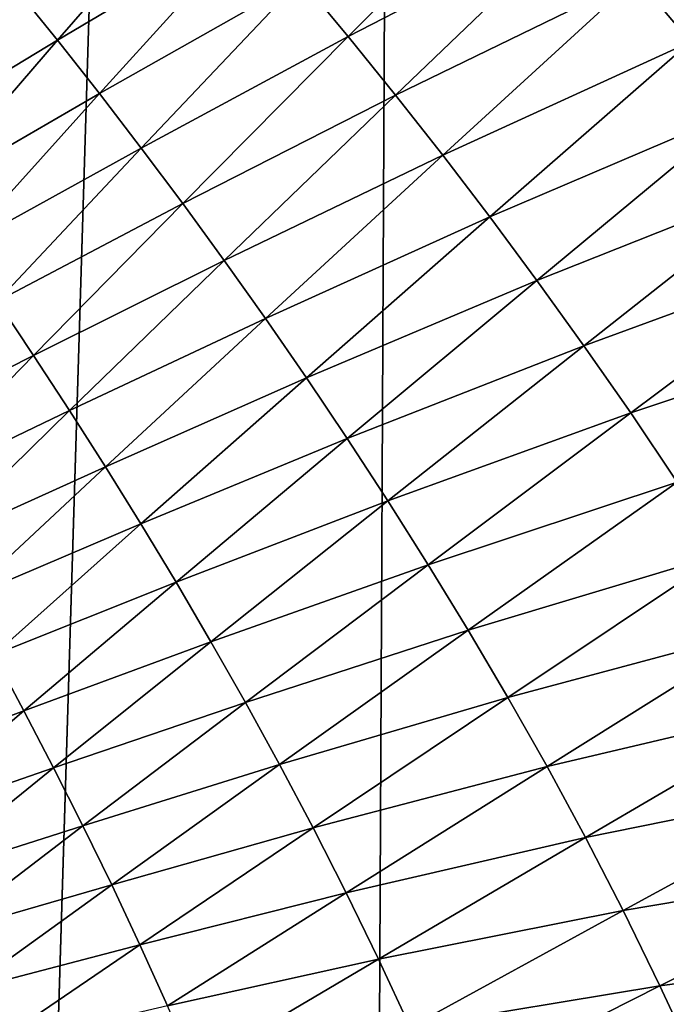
# Model space of a CAD drawing. Header units: metres. Extents: x -105 to 105, y -72 to 59.
# Tile 179 of 256: x 11.58 to 12.59, y -67.97 to -66.43. Entities that reach past the tile are written whole.
import ezdxf

# ---------------------------------------------------------------- set-up
doc = ezdxf.new("R2010")
doc.units = ezdxf.units.M
doc.layers.add('solid_509431_AD150_SW0001', color=7, linetype='CONTINUOUS')

msp = doc.modelspace()

# ---------------------------------------------------------------- linework, layer by layer
at = {"layer": 'solid_509431_AD150_SW0001'}
for points in [[(11.036022, -69.733932, 13.716391), (11.591795, -69.727371, 13.399006), (11.124257, -48.652618, 13.877828)], [(11.591795, -69.727371, 13.399006), (12.235332, -48.652618, 13.222421), (11.124257, -48.652618, 13.877828)], [(11.591795, -69.727371, 13.399006), (12.138451, -69.720604, 13.066155), (12.235332, -48.652618, 13.222421)], [(12.138451, -69.720604, 13.066155), (12.675557, -69.713654, 12.718102), (12.235332, -48.652618, 13.222421)], [(12.675557, -69.713654, 12.718102), (13.307912, -48.652618, 12.505746), (12.235332, -48.652618, 13.222421)], [(12.097246, -66.460648, -27.279486), (12.023419, -66.371597, -27.371334), (12.379811, -66.177078, -26.717314)], [(12.097246, -66.460648, -27.279486), (12.379811, -66.177078, -26.717314), (12.463553, -66.271393, -26.616894)], [(12.631483, -66.468933, -26.413738), (12.547452, -66.368622, -26.515671), (12.970432, -66.174438, -25.853226)], [(11.64364, -66.466393, -28.113424), (11.577963, -66.384773, -28.194946), (11.875614, -66.199905, -27.552399)], [(11.64364, -66.466393, -28.113424), (11.875614, -66.199905, -27.552399), (11.949544, -66.284729, -27.462332)], [(12.171022, -66.552017, -27.186829), (12.097246, -66.460648, -27.279486), (12.463553, -66.271393, -26.616894)], [(12.171022, -66.552017, -27.186829), (12.463553, -66.271393, -26.616894), (12.547452, -66.368622, -26.515671)], [(11.709043, -66.549652, -28.031086), (11.64364, -66.466393, -28.113424), (11.949544, -66.284729, -27.462332)], [(11.709043, -66.549652, -28.031086), (11.949544, -66.284729, -27.462332), (12.023419, -66.371597, -27.371334)], [(11.774183, -66.63459, -27.947929), (11.709043, -66.549652, -28.031086), (12.023419, -66.371597, -27.371334)], [(11.774183, -66.63459, -27.947929), (12.023419, -66.371597, -27.371334), (12.097246, -66.460648, -27.279486)], [(12.244734, -66.645828, -27.093458), (12.171022, -66.552017, -27.186829), (12.547452, -66.368622, -26.515671)], [(12.244734, -66.645828, -27.093458), (12.547452, -66.368622, -26.515671), (12.631483, -66.468933, -26.413738)], [(11.376373, -66.628151, -28.767729), (11.577963, -66.384773, -28.194946), (11.64364, -66.466393, -28.113424)], [(11.434502, -66.708641, -28.694075), (11.376373, -66.628151, -28.767729), (11.64364, -66.466393, -28.113424)], [(11.434502, -66.708641, -28.694075), (11.64364, -66.466393, -28.113424), (11.709043, -66.549652, -28.031086)], [(11.839066, -66.721321, -27.864025), (11.774183, -66.63459, -27.947929), (12.097246, -66.460648, -27.279486)], [(11.839066, -66.721321, -27.864025), (12.097246, -66.460648, -27.279486), (12.171022, -66.552017, -27.186829)], [(12.31836, -66.742195, -26.99946), (12.244734, -66.645828, -27.093458), (12.631483, -66.468933, -26.413738)], [(12.31836, -66.742195, -26.99946), (12.631483, -66.468933, -26.413738), (12.715619, -66.572456, -26.311125)], [(11.492168, -66.790466, -28.619719), (11.434502, -66.708641, -28.694075), (11.709043, -66.549652, -28.031086)], [(11.492168, -66.790466, -28.619719), (11.709043, -66.549652, -28.031086), (11.774183, -66.63459, -27.947929)], [(11.903692, -66.809959, -27.779413), (11.839066, -66.721321, -27.864025), (12.171022, -66.552017, -27.186829)], [(11.903692, -66.809959, -27.779413), (12.171022, -66.552017, -27.186829), (12.244734, -66.645828, -27.093458)], [(12.391878, -66.84124, -26.904858), (12.31836, -66.742195, -26.99946), (12.715619, -66.572456, -26.311125)], [(12.391878, -66.84124, -26.904858), (12.715619, -66.572456, -26.311125), (12.799768, -66.679413, -26.208029)], [(11.549382, -66.873627, -28.544651), (11.492168, -66.790466, -28.619719), (11.774183, -66.63459, -27.947929)], [(11.549382, -66.873627, -28.544651), (11.774183, -66.63459, -27.947929), (11.839066, -66.721321, -27.864025)], [(11.968052, -66.900597, -27.69418), (11.903692, -66.809959, -27.779413), (12.244734, -66.645828, -27.093458)], [(11.968052, -66.900597, -27.69418), (12.244734, -66.645828, -27.093458), (12.31836, -66.742195, -26.99946)], [(12.465214, -66.943123, -26.809835), (12.391878, -66.84124, -26.904858), (12.799768, -66.679413, -26.208029)], [(12.465214, -66.943123, -26.809835), (12.799768, -66.679413, -26.208029), (12.883812, -66.790054, -26.104696)], [(11.606148, -66.958229, -28.468945), (11.549382, -66.873627, -28.544651), (11.839066, -66.721321, -27.864025)], [(11.606148, -66.958229, -28.468945), (11.839066, -66.721321, -27.864025), (11.903692, -66.809959, -27.779413)], [(12.032127, -66.993309, -27.608402), (11.968052, -66.900597, -27.69418), (12.31836, -66.742195, -26.99946)], [(12.032127, -66.993309, -27.608402), (12.31836, -66.742195, -26.99946), (12.391878, -66.84124, -26.904858)], [(12.538269, -67.04805, -26.714613), (12.465214, -66.943123, -26.809835), (12.883812, -66.790054, -26.104696)], [(12.538269, -67.04805, -26.714613), (12.883812, -66.790054, -26.104696), (12.967621, -66.90461, -26.001307)], [(11.662472, -67.04435, -28.392633), (11.606148, -66.958229, -28.468945), (11.903692, -66.809959, -27.779413)], [(11.662472, -67.04435, -28.392633), (11.903692, -66.809959, -27.779413), (11.968052, -66.900597, -27.69418)], [(12.095901, -67.088188, -27.5221), (12.032127, -66.993309, -27.608402), (12.391878, -66.84124, -26.904858)], [(12.095901, -67.088188, -27.5221), (12.391878, -66.84124, -26.904858), (12.465214, -66.943123, -26.809835)], [(11.349779, -67.087898, -29.159475), (11.549382, -66.873627, -28.544651), (11.606148, -66.958229, -28.468945)], [(11.718346, -67.132057, -28.315794), (11.662472, -67.04435, -28.392633), (11.968052, -66.900597, -27.69418)], [(11.718346, -67.132057, -28.315794), (11.968052, -66.900597, -27.69418), (12.032127, -66.993309, -27.608402)], [(12.610939, -67.156219, -26.61936), (12.538269, -67.04805, -26.714613), (12.967621, -66.90461, -26.001307)], [(11.399285, -67.170555, -29.092192), (11.349779, -67.087898, -29.159475), (11.606148, -66.958229, -28.468945)], [(11.399285, -67.170555, -29.092192), (11.606148, -66.958229, -28.468945), (11.662472, -67.04435, -28.392633)], [(12.159312, -67.185371, -27.43544), (12.095901, -67.088188, -27.5221), (12.465214, -66.943123, -26.809835)], [(12.159312, -67.185371, -27.43544), (12.465214, -66.943123, -26.809835), (12.538269, -67.04805, -26.714613)], [(11.773757, -67.221413, -28.238495), (11.718346, -67.132057, -28.315794), (12.032127, -66.993309, -27.608402)], [(11.773757, -67.221413, -28.238495), (12.032127, -66.993309, -27.608402), (12.095901, -67.088188, -27.5221)], [(11.448181, -67.254379, -29.024406), (11.399285, -67.170555, -29.092192), (11.662472, -67.04435, -28.392633)], [(11.448181, -67.254379, -29.024406), (11.662472, -67.04435, -28.392633), (11.718346, -67.132057, -28.315794)], [(12.222286, -67.285019, -27.348623), (12.159312, -67.185371, -27.43544), (12.538269, -67.04805, -26.714613)], [(12.222286, -67.285019, -27.348623), (12.538269, -67.04805, -26.714613), (12.610939, -67.156219, -26.61936)], [(11.828691, -67.312477, -28.160755), (11.773757, -67.221413, -28.238495), (12.095901, -67.088188, -27.5221)], [(11.828691, -67.312477, -28.160755), (12.095901, -67.088188, -27.5221), (12.159312, -67.185371, -27.43544)], [(11.496465, -67.339432, -28.95619), (11.448181, -67.254379, -29.024406), (11.718346, -67.132057, -28.315794)], [(11.496465, -67.339432, -28.95619), (11.718346, -67.132057, -28.315794), (11.773757, -67.221413, -28.238495)], [(12.284738, -67.387291, -27.261799), (12.222286, -67.285019, -27.348623), (12.610939, -67.156219, -26.61936)], [(12.284738, -67.387291, -27.261799), (12.610939, -67.156219, -26.61936), (12.683062, -67.267807, -26.524397)], [(11.883103, -67.40535, -28.08272), (11.828691, -67.312477, -28.160755), (12.159312, -67.185371, -27.43544)], [(11.883103, -67.40535, -28.08272), (12.159312, -67.185371, -27.43544), (12.222286, -67.285019, -27.348623)], [(11.544127, -67.425735, -28.8876), (11.496465, -67.339432, -28.95619), (11.773757, -67.221413, -28.238495)], [(11.544127, -67.425735, -28.8876), (11.773757, -67.221413, -28.238495), (11.828691, -67.312477, -28.160755)], [(12.346537, -67.49231, -27.175259), (12.284738, -67.387291, -27.261799), (12.683062, -67.267807, -26.524397)], [(12.346537, -67.49231, -27.175259), (12.683062, -67.267807, -26.524397), (12.754459, -67.382973, -26.430027)], [(11.936936, -67.50016, -28.004572), (11.883103, -67.40535, -28.08272), (12.222286, -67.285019, -27.348623)], [(11.936936, -67.50016, -28.004572), (12.222286, -67.285019, -27.348623), (12.284738, -67.387291, -27.261799)], [(11.591158, -67.513336, -28.818653), (11.544127, -67.425735, -28.8876), (11.828691, -67.312477, -28.160755)], [(11.591158, -67.513336, -28.818653), (11.828691, -67.312477, -28.160755), (11.883103, -67.40535, -28.08272)], [(11.990127, -67.597031, -27.926441), (11.936936, -67.50016, -28.004572), (12.284738, -67.387291, -27.261799)], [(11.990127, -67.597031, -27.926441), (12.284738, -67.387291, -27.261799), (12.346537, -67.49231, -27.175259)], [(12.407539, -67.600212, -27.089277), (12.346537, -67.49231, -27.175259), (12.754459, -67.382973, -26.430027)], [(12.407539, -67.600212, -27.089277), (12.754459, -67.382973, -26.430027), (12.824945, -67.501869, -26.336483)], [(11.637527, -67.602303, -28.749477), (11.591158, -67.513336, -28.818653), (11.883103, -67.40535, -28.08272)], [(11.637527, -67.602303, -28.749477), (11.883103, -67.40535, -28.08272), (11.936936, -67.50016, -28.004572)], [(11.344018, -67.605576, -29.553511), (11.544127, -67.425735, -28.8876), (11.591158, -67.513336, -28.818653)], [(12.04257, -67.696053, -27.848591), (11.990127, -67.597031, -27.926441), (12.346537, -67.49231, -27.175259)], [(12.04257, -67.696053, -27.848591), (12.346537, -67.49231, -27.175259), (12.407539, -67.600212, -27.089277)], [(11.683191, -67.692734, -28.680231), (11.637527, -67.602303, -28.749477), (11.936936, -67.50016, -28.004572)], [(11.683191, -67.692734, -28.680231), (11.936936, -67.50016, -28.004572), (11.990127, -67.597031, -27.926441)], [(12.467595, -67.711098, -27.004061), (12.407539, -67.600212, -27.089277), (12.824945, -67.501869, -26.336483)], [(12.467595, -67.711098, -27.004061), (12.824945, -67.501869, -26.336483), (12.894225, -67.624657, -26.244257)], [(11.384109, -67.690079, -29.493559), (11.344018, -67.605576, -29.553511), (11.591158, -67.513336, -28.818653)], [(11.384109, -67.690079, -29.493559), (11.591158, -67.513336, -28.818653), (11.637527, -67.602303, -28.749477)], [(11.423416, -67.775558, -29.433445), (11.384109, -67.690079, -29.493559), (11.637527, -67.602303, -28.749477)], [(11.423416, -67.775558, -29.433445), (11.637527, -67.602303, -28.749477), (11.683191, -67.692734, -28.680231)], [(11.728106, -67.784729, -28.611031), (11.683191, -67.692734, -28.680231), (11.990127, -67.597031, -27.926441)], [(11.728106, -67.784729, -28.611031), (11.990127, -67.597031, -27.926441), (12.04257, -67.696053, -27.848591)], [(12.094154, -67.797318, -27.771261), (12.04257, -67.696053, -27.848591), (12.407539, -67.600212, -27.089277)], [(12.094154, -67.797318, -27.771261), (12.407539, -67.600212, -27.089277), (12.467595, -67.711098, -27.004061)], [(12.526465, -67.825096, -26.920055), (12.467595, -67.711098, -27.004061), (12.894225, -67.624657, -26.244257)], [(12.526465, -67.825096, -26.920055), (12.894225, -67.624657, -26.244257), (12.961973, -67.751488, -26.153864)], [(11.461912, -67.862091, -29.373306), (11.423416, -67.775558, -29.433445), (11.683191, -67.692734, -28.680231)], [(11.461912, -67.862091, -29.373306), (11.683191, -67.692734, -28.680231), (11.728106, -67.784729, -28.611031)], [(11.772193, -67.878334, -28.542105), (11.728106, -67.784729, -28.611031), (12.04257, -67.696053, -27.848591)], [(11.772193, -67.878334, -28.542105), (12.04257, -67.696053, -27.848591), (12.094154, -67.797318, -27.771261)], [(12.144762, -67.900909, -27.694637), (12.094154, -67.797318, -27.771261), (12.467595, -67.711098, -27.004061)], [(12.144762, -67.900909, -27.694637), (12.467595, -67.711098, -27.004061), (12.526465, -67.825096, -26.920055)], [(12.583886, -67.942307, -26.837727), (12.526465, -67.825096, -26.920055), (12.961973, -67.751488, -26.153864)], [(12.583886, -67.942307, -26.837727), (12.961973, -67.751488, -26.153864), (13.027855, -67.8825, -26.065735)], [(11.499567, -67.949738, -29.313242), (11.461912, -67.862091, -29.373306), (11.728106, -67.784729, -28.611031)], [(11.499567, -67.949738, -29.313242), (11.728106, -67.784729, -28.611031), (11.772193, -67.878334, -28.542105)], [(11.815368, -67.973625, -28.473663), (11.772193, -67.878334, -28.542105), (12.094154, -67.797318, -27.771261)], [(11.815368, -67.973625, -28.473663), (12.094154, -67.797318, -27.771261), (12.144762, -67.900909, -27.694637)], [(12.194205, -68.006897, -27.619116), (12.144762, -67.900909, -27.694637), (12.526465, -67.825096, -26.920055)], [(12.194205, -68.006897, -27.619116), (12.526465, -67.825096, -26.920055), (12.583886, -67.942307, -26.837727)], [(11.536326, -68.038544, -29.253447), (11.499567, -67.949738, -29.313242), (11.772193, -67.878334, -28.542105)], [(11.536326, -68.038544, -29.253447), (11.772193, -67.878334, -28.542105), (11.815368, -67.973625, -28.473663)], [(12.639588, -68.062836, -26.757462), (12.583886, -67.942307, -26.837727), (13.027855, -67.8825, -26.065735)], [(11.857543, -68.070648, -28.405867), (11.815368, -67.973625, -28.473663), (12.144762, -67.900909, -27.694637)], [(11.857543, -68.070648, -28.405867), (12.144762, -67.900909, -27.694637), (12.194205, -68.006897, -27.619116)], [(12.242276, -68.115372, -27.545111), (12.194205, -68.006897, -27.619116), (12.583886, -67.942307, -26.837727)], [(12.242276, -68.115372, -27.545111), (12.583886, -67.942307, -26.837727), (12.639588, -68.062836, -26.757462)]]:
    msp.add_3dface(points, dxfattribs=at)

doc.saveas('drawing.dxf')
